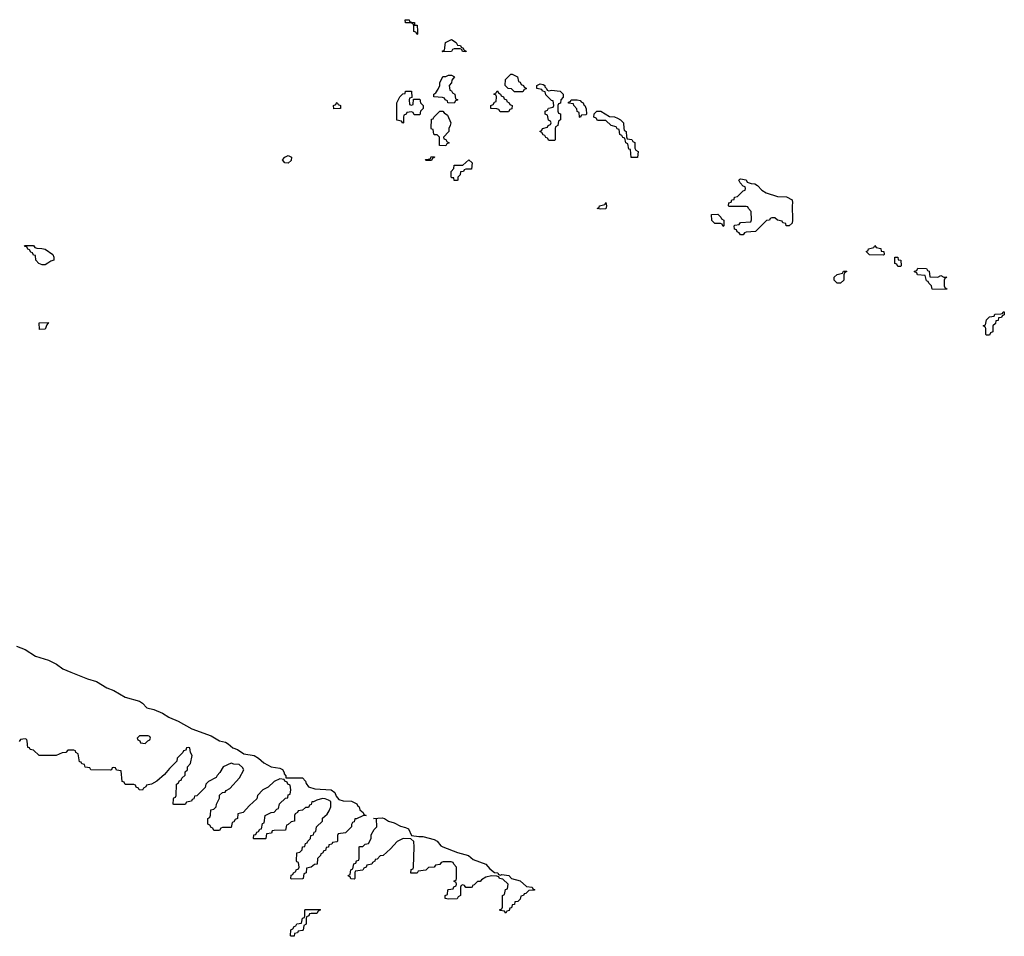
# Model space of a CAD drawing. Header units: inches. Extents: x 2710028 to 2964570, y 496606 to 722708.
# Tile 173 of 228: x 2868953 to 2875834, y 692186 to 698590. Entities that reach past the tile are written whole.
import ezdxf

# ---------------------------------------------------------------- set-up
doc = ezdxf.new("R2010")
doc.units = ezdxf.units.IN
doc.header["$MEASUREMENT"] = 0
doc.layers.add('C8669', color=7, linetype='Continuous')
doc.layers.add('C8679', color=7, linetype='Continuous')

msp = doc.modelspace()

# ---------------------------------------------------------------- linework, layer by layer
at = {"layer": 'C8669', "color": 6}
for points in [[(2869110, 696878), (2869087.3, 696887.3), (2869066, 696910), (2869062, 696942), (2869050, 696946), (2869042, 696962), (2869030, 696966), (2869022, 696982), (2869010, 696986), (2869002, 697002), (2868990, 697006), (2868987.3, 697012.7), (2869050, 697012), (2869058, 696998), (2869072.7, 696992.7), (2869108.4, 696991.6), (2869130, 696986), (2869184.7, 696950), (2869192, 696930), (2869192, 696910), (2869170, 696902), (2869150, 696888), (2869130, 696878)], [(2869090, 696426), (2869088.8, 696471.1), (2869154, 696474), (2869142, 696458), (2869130, 696428)], [(2869850, 693586), (2869790, 693586), (2869774, 693570), (2869778, 693558), (2869792.7, 693552.7), (2869798, 693538), (2869830, 693534), (2869847.3, 693552.7), (2869862, 693558), (2869866, 693570), (2869862, 693582)]]:
    msp.add_lwpolyline(points, close=True, dxfattribs=at)
for points in [[(2868930, 694212.7), (2868990, 694190.4), (2869063.1, 694143.1), (2869154.1, 694114.1), (2869210, 694088.4), (2869254.7, 694054.7), (2869310, 694030.4), (2869426, 693986), (2869490, 693966.7), (2869561.5, 693921.5), (2869610, 693903.1), (2869690, 693856.4), (2869790, 693828.2), (2869810, 693814.9), (2869842, 693782), (2869890, 693770.4), (2869950, 693744.9), (2869996.1, 693716.1), (2870000, 693714.5)], [(2870000, 693358), (2869963.6, 693316.4), (2869912, 693270), (2869874, 693250), (2869838, 693242), (2869834, 693230), (2869818, 693222), (2869810, 693208), (2869788.4, 693208.4), (2869782, 693222), (2869767.3, 693227.3), (2869762, 693242), (2869750, 693246), (2869690, 693246), (2869682, 693262), (2869668.4, 693268.4), (2869662, 693342), (2869630, 693346), (2869622, 693362), (2869610, 693366), (2869598, 693362), (2869594, 693350), (2869587.3, 693347.3), (2869450, 693348), (2869442, 693362), (2869410, 693368), (2869406, 693386), (2869386, 693390), (2869382, 693402), (2869370, 693406), (2869362, 693462), (2869346, 693470), (2869342, 693482), (2869330, 693486), (2869290, 693486), (2869274, 693470), (2869250, 693468), (2869208.4, 693448.4), (2869088.8, 693448.9), (2869050, 693486), (2869026, 693490), (2869022, 693502), (2869010, 693506), (2869006, 693550), (2869002, 693562), (2868990, 693566), (2868958, 693562), (2868950, 693548)]]:
    msp.add_lwpolyline(points, dxfattribs=at)
at = {"layer": 'C8679', "color": 6}
for points in [[(2871730, 698486), (2871722, 698502), (2871708.4, 698508.4), (2871707.3, 698547.3), (2871702, 698562), (2871687.3, 698567.3), (2871648, 698568), (2871646, 698590), (2871674, 698590), (2871678, 698578), (2871691.6, 698571.6), (2871711.3, 698570), (2871712.7, 698552.7), (2871730, 698551.3), (2871734, 698510), (2871734, 698490)], [(2872070, 698366), (2872048.4, 698368.4), (2872042, 698382), (2872030, 698386), (2871990, 698386), (2871978, 698382), (2871970, 698368), (2871910, 698366), (2871906, 698370), (2871922, 698378), (2871928, 698430), (2871970, 698450.5), (2872002, 698430), (2872011.6, 698411.6), (2872034, 698410), (2872038, 698398), (2872050, 698394), (2872058, 698378), (2872074, 698370)], [(2871990, 698006), (2871946, 698010), (2871942, 698022), (2871926, 698030), (2871922, 698042), (2871907.3, 698047.3), (2871846, 698050), (2871846, 698070), (2871862, 698078), (2871876.4, 698103.6), (2871888, 698130), (2871888, 698150), (2871910, 698192), (2871930, 698192), (2871950, 698202), (2871970, 698202), (2871992, 698190), (2871972.7, 698167.3), (2871971.6, 698148.4), (2871954, 698130), (2871958, 698098), (2871970, 698094), (2871978, 698078), (2871994, 698070), (2871998, 698038), (2872014, 698030), (2871998, 698022)], [(2872410, 698086), (2872390, 698106), (2872366, 698110), (2872346, 698130), (2872348.4, 698171.6), (2872386, 698210), (2872394, 698210), (2872430.7, 698190.7), (2872438, 698158), (2872450, 698154), (2872458, 698138), (2872474, 698130), (2872478, 698118), (2872492.7, 698112.7), (2872492.7, 698107.3), (2872478, 698102), (2872470, 698086)], [(2872650, 698094), (2872670, 698098), (2872729.2, 698090.8), (2872751, 698070), (2872752, 698048), (2872734, 698030), (2872732.7, 698007.3), (2872718, 698002), (2872714, 697990), (2872714, 697950), (2872718, 697938), (2872731.6, 697931.6), (2872732, 697890), (2872718, 697882), (2872714, 697850), (2872698, 697842), (2872694, 697830), (2872694, 697750), (2872690, 697746), (2872650, 697746), (2872642, 697762), (2872630, 697766), (2872622, 697782), (2872610, 697786), (2872602, 697802), (2872588, 697810), (2872602, 697818), (2872606, 697830), (2872642, 697838), (2872646, 697850), (2872662, 697858), (2872666, 697870), (2872662, 697882), (2872648.4, 697888.4), (2872642, 697922), (2872626, 697930), (2872626, 697950), (2872642, 697958), (2872647.3, 697972.7), (2872682, 697978), (2872686, 697990), (2872682, 698022), (2872670, 698026), (2872630, 698066), (2872626, 698086), (2872606, 698090), (2872602, 698102), (2872566, 698110), (2872566, 698130), (2872590, 698142), (2872610, 698138), (2872622, 698130), (2872622, 698122), (2872631.2, 698111.1), (2872634, 698110), (2872638, 698098)], [(2871690, 697994), (2871702, 697998), (2871706, 698034), (2871750, 698034), (2871754, 698010), (2871771.6, 697991.6), (2871772, 697970), (2871754, 697950), (2871750, 697926), (2871710, 697926), (2871702, 697942), (2871690, 697946), (2871658, 697942), (2871654, 697930), (2871638, 697922), (2871634, 697910), (2871634, 697870), (2871630, 697866), (2871622, 697882), (2871588.4, 697888.4), (2871588, 698010), (2871608.8, 698051.1), (2871630, 698072), (2871646, 698074), (2871648.8, 698091.1), (2871691.6, 698091.6), (2871694, 698046), (2871678, 698042), (2871674, 698030), (2871678, 697998)], [(2872310, 697946), (2872302, 697962), (2872287.3, 697967.3), (2872246, 697970), (2872246, 697990), (2872262, 697998), (2872270, 698014), (2872282, 698018), (2872286, 698050), (2872282, 698062), (2872266, 698070), (2872282, 698078), (2872290, 698094), (2872298, 698078), (2872314, 698070), (2872318, 698058), (2872334, 698050), (2872338, 698038), (2872354, 698030), (2872358, 698018), (2872374, 698010), (2872378, 697998), (2872394, 697990), (2872392.7, 697967.3), (2872378, 697962), (2872370, 697946)], [(2871148.4, 697968.4), (2871146, 697990), (2871162, 697998), (2871166, 698010), (2871171.6, 698011.6), (2871178, 697998), (2871194, 697990), (2871194, 697970), (2871190, 697968.7)], [(2872870, 697906), (2872866, 697910), (2872862, 697942), (2872848.4, 697948.4), (2872847.3, 697967.3), (2872826, 697990), (2872822, 698002), (2872787.3, 698007.3), (2872787.3, 698012.7), (2872802, 698018), (2872806, 698030), (2872849.3, 698030.7), (2872870, 698024.7), (2872876.3, 698016.3), (2872890.8, 698010), (2872895.3, 697995.3), (2872902, 697990), (2872912.7, 697967.3), (2872914, 697930), (2872910, 697926), (2872878, 697922)], [(2871930, 697708), (2871886, 697710), (2871886, 697770), (2871870, 697786), (2871850, 697786), (2871846, 697790), (2871842, 697822), (2871830, 697826), (2871827.3, 697832.7), (2871830, 697894), (2871842, 697898), (2871846, 697910), (2871888.8, 697951.1), (2871911, 697951), (2871919.6, 697939.6), (2871943.6, 697923.6), (2871964.7, 697870), (2871962, 697850), (2871952, 697830), (2871952, 697810), (2871914, 697770), (2871918, 697758), (2871930, 697754), (2871938, 697738), (2871954, 697730), (2871938, 697722)], [(2873227.3, 697627.3), (2873222, 697682), (2873210, 697686), (2873202, 697722), (2873188, 697730), (2873182, 697762), (2873167.3, 697767.3), (2873162, 697782), (2873147.3, 697787.3), (2873142, 697822), (2873127.3, 697827.3), (2873122, 697842), (2873086, 697850), (2873050, 697886), (2872990, 697886), (2872982, 697902), (2872966, 697910), (2872967.3, 697932.7), (2872986, 697950), (2873014, 697950), (2873074.8, 697914.8), (2873110, 697910.5), (2873130, 697902.8), (2873151.3, 697890), (2873172, 697870), (2873174, 697830), (2873178, 697818), (2873192, 697810), (2873192.7, 697772.7), (2873198, 697758), (2873230, 697754), (2873238, 697738), (2873252, 697732), (2873252.7, 697692.7), (2873258, 697678), (2873274, 697670), (2873270, 697628)], [(2870830, 697588.7), (2870806, 697590), (2870788.7, 697610), (2870806, 697630), (2870830, 697642), (2870852, 697630), (2870850, 697606)], [(2871790, 697606), (2871788, 697610), (2871790, 697614), (2871822, 697618), (2871830, 697634), (2871852.7, 697632.7), (2871850, 697626), (2871838, 697622), (2871830, 697606)], [(2871990, 697466), (2871986, 697486), (2871974, 697486), (2871969.1, 697489.1), (2871968, 697492), (2871968, 697530), (2871986, 697550), (2871990, 697574), (2872050, 697574), (2872091.6, 697611.6), (2872114, 697590), (2872110, 697546), (2872070, 697546), (2872058, 697542), (2872054, 697530), (2872034, 697526), (2872030, 697506), (2872014, 697490), (2872014, 697470), (2872010, 697466)], [(2874310, 697148.7), (2874306, 697166), (2874286, 697170), (2874282, 697182), (2874248.4, 697188.4), (2874230, 697206), (2874210, 697206), (2874198, 697202), (2874194, 697190), (2874172, 697188), (2874094, 697110), (2874030, 697106), (2874018, 697102), (2874010, 697086), (2873990, 697086), (2873982, 697102), (2873967.3, 697107.3), (2873962, 697122), (2873947.3, 697127.3), (2873946, 697150), (2873950, 697154), (2873982, 697158), (2873990, 697172), (2874062, 697178), (2874067.3, 697192.7), (2874066, 697250), (2874046, 697270), (2874042, 697282), (2874030, 697286), (2873910, 697286), (2873906, 697290), (2873908, 697310), (2873926, 697314), (2873930, 697332), (2873946, 697334), (2873948.8, 697351.1), (2873970, 697354), (2874010, 697394), (2874022, 697398), (2874026, 697410), (2874022, 697422), (2874010, 697426), (2873988, 697450), (2873978, 697470), (2873984.7, 697475.3), (2873990, 697478), (2874030, 697470.6), (2874036, 697456), (2874065.4, 697445.4), (2874090, 697442.8), (2874110, 697430.8), (2874138.8, 697398.8), (2874170, 697381), (2874250, 697354), (2874311.9, 697351.9), (2874350.4, 697330.3), (2874354, 697310), (2874351, 697291), (2874354, 697190), (2874350.9, 697169.1), (2874330.9, 697149.1)], [(2873010, 697266), (2872988, 697270), (2873002, 697278), (2873006, 697290), (2873042, 697298), (2873050, 697312), (2873054, 697290), (2873050, 697268)], [(2873870, 697146), (2873862, 697162), (2873850, 697166), (2873810, 697166), (2873790, 697186), (2873788, 697230), (2873831.6, 697231.6), (2873854, 697210), (2873858, 697198), (2873874, 697190), (2873874, 697150)], [(2874990, 696946), (2874892.7, 696947.3), (2874868.8, 696971.1), (2874882, 696978), (2874886, 696990), (2874922, 696998), (2874930, 697011.3), (2874938, 696998), (2874970, 696992), (2874972.7, 696972.7), (2874992, 696970), (2874994, 696950)], [(2875090, 696866), (2875082, 696882), (2875070, 696886), (2875068.4, 696931.6), (2875090, 696931), (2875092.7, 696912.7), (2875111, 696910), (2875114, 696870), (2875110, 696866)], [(2874690, 696748.7), (2874666, 696750), (2874646, 696770), (2874646, 696790), (2874666, 696810), (2874702, 696818), (2874710, 696834), (2874730, 696834), (2874734, 696830), (2874718, 696822), (2874712.7, 696807.3), (2874712, 696770)], [(2875368.4, 696791.6), (2875390, 696802), (2875411.6, 696791.6), (2875432, 696790), (2875418, 696782), (2875414, 696770), (2875414, 696730), (2875418, 696718), (2875432, 696710), (2875430, 696706), (2875330, 696708), (2875326, 696730), (2875306, 696750), (2875302, 696762), (2875290, 696766), (2875282, 696802), (2875228.4, 696808.4), (2875222, 696822), (2875207.3, 696827.3), (2875207.3, 696832.7), (2875222, 696838), (2875230, 696854), (2875290, 696851), (2875298, 696838), (2875310, 696834), (2875314, 696794)], [(2875710, 696386), (2875706, 696390), (2875706, 696430), (2875702, 696442), (2875686, 696450), (2875702, 696458), (2875710, 696494), (2875730, 696514), (2875762, 696518), (2875768.4, 696531.6), (2875810, 696534), (2875822, 696538), (2875826, 696550), (2875834, 696550), (2875832.7, 696527.3), (2875818, 696522), (2875814, 696510), (2875794, 696506), (2875790, 696488), (2875774, 696486), (2875771.6, 696468.4), (2875754, 696450), (2875754, 696410), (2875738, 696402), (2875730, 696386)], [(2871742.8, 692882.8), (2871770, 692884), (2871850, 692862.4), (2871870.2, 692850.2), (2871897.1, 692817.1), (2871910, 692810.5), (2872012.5, 692772.5), (2872090, 692750.4), (2872121.7, 692721.7), (2872210, 692690.4), (2872238, 692658), (2872270, 692631), (2872294, 692630), (2872298, 692618), (2872312.7, 692612.7), (2872323.1, 692616.9), (2872370.3, 692610.3), (2872390.6, 692590.6), (2872450, 692573), (2872494.8, 692534.8), (2872534, 692530), (2872538, 692518), (2872550, 692514), (2872552, 692510), (2872547.3, 692507.3), (2872510, 692506), (2872490, 692486), (2872478, 692482), (2872474, 692470), (2872454, 692466), (2872450, 692446), (2872434, 692430), (2872414, 692426), (2872411.2, 692408.9), (2872394, 692406), (2872390, 692386), (2872378, 692382), (2872372.7, 692367.3), (2872358, 692362), (2872350, 692348), (2872342, 692362), (2872310, 692366), (2872306, 692370), (2872322, 692378), (2872326, 692390), (2872326, 692470), (2872342, 692478), (2872347.3, 692512.7), (2872362, 692518), (2872366, 692550), (2872330, 692586), (2872306, 692590), (2872302, 692602), (2872287.3, 692607.3), (2872250, 692608), (2872210, 692598), (2872179.6, 692580.4), (2872170, 692568.7), (2872152, 692568), (2872130, 692546), (2872118, 692542), (2872114, 692530), (2872107.3, 692527.3), (2872070, 692526), (2872062, 692542), (2872050, 692546), (2872038, 692542), (2872034, 692530), (2872034, 692470), (2872018, 692462), (2872010, 692448), (2871950, 692446), (2871926, 692450), (2871926, 692470), (2871942, 692478), (2871946, 692510), (2871950, 692514), (2871982, 692518), (2871987.3, 692532.7), (2872002, 692538), (2872006, 692550), (2872002, 692562), (2871988, 692568), (2871990, 692574), (2872002, 692578), (2872006, 692590), (2872006, 692670), (2871986, 692690), (2871982, 692702), (2871967.3, 692707.3), (2871912.7, 692707.3), (2871898, 692702), (2871890, 692688), (2871858, 692682), (2871850, 692668), (2871810, 692666), (2871791.6, 692648.4), (2871738, 692642), (2871730, 692626), (2871687.3, 692627.3), (2871688.4, 692651.6), (2871702, 692658), (2871706, 692670), (2871708.7, 692810), (2871707.3, 692847.3), (2871687.3, 692867.3), (2871631.6, 692868.4), (2871591.6, 692848.4), (2871543.6, 692796.4), (2871492, 692750), (2871472, 692748), (2871450, 692726), (2871438, 692722), (2871434, 692710), (2871418, 692702), (2871414, 692690), (2871378, 692682), (2871374, 692670), (2871358, 692662), (2871351.6, 692648.4), (2871298, 692642), (2871294, 692630), (2871294, 692590), (2871290, 692586), (2871267.3, 692587.3), (2871262, 692602), (2871250, 692606), (2871248.4, 692611.6), (2871262, 692618), (2871266, 692650), (2871282, 692658), (2871287.3, 692692.7), (2871302, 692698), (2871307.3, 692712.7), (2871322, 692718), (2871326, 692730), (2871326, 692810), (2871330, 692814), (2871350, 692814), (2871366, 692830), (2871390, 692834), (2871408, 692870), (2871410, 692894), (2871430, 692932), (2871448, 692950), (2871446, 693006), (2871426, 693010), (2871486.6, 693013.4), (2871502, 693010), (2871530.4, 692990.4), (2871570, 692979.1), (2871615.2, 692955.2), (2871650, 692946.8), (2871670, 692936), (2871691.3, 692891.3)], [(2870850, 692186), (2870846, 692190), (2870848.4, 692231.6), (2870862, 692238), (2870870, 692254), (2870882, 692258), (2870890, 692274), (2870922, 692278), (2870928.4, 692311.6), (2870942, 692318), (2870946, 692330), (2870946, 692370), (2870950, 692374), (2871050, 692374), (2871054, 692370), (2871038, 692362), (2871030, 692346), (2870990, 692346), (2870978, 692342), (2870974, 692330), (2870958, 692322), (2870954, 692310), (2870954, 692270), (2870938, 692262), (2870934, 692230), (2870930, 692226), (2870898, 692222), (2870894, 692210), (2870874, 692206), (2870870, 692188)]]:
    msp.add_lwpolyline(points, close=True, dxfattribs=at)
msp.add_lwpolyline([(2870000, 693714.5), (2870061, 693690), (2870155.3, 693635.3), (2870290, 693586.4), (2870350, 693552), (2870390, 693542), (2870410, 693530.4), (2870442, 693502), (2870474.8, 693490), (2870519.8, 693459.8), (2870590.7, 693450), (2870622, 693430), (2870658, 693398), (2870710, 693370.4), (2870770, 693360.7), (2870790, 693350.5), (2870801, 693330), (2870801, 693321), (2870812.7, 693307.3), (2870812.7, 693292.7), (2870930, 693292.2), (2870950.6, 693270), (2870954, 693254), (2870970.7, 693230.7), (2871016.3, 693216.3), (2871130.2, 693210.2), (2871154, 693190), (2871164.5, 693164.5), (2871182.5, 693142.5), (2871212.4, 693132.4), (2871271.3, 693130), (2871310, 693110.4), (2871315.5, 693095.5), (2871324.7, 693090), (2871330.6, 693070.6), (2871354, 693050), (2871358, 693038), (2871374, 693030), (2871350, 693028), (2871306, 693006), (2871294, 693006), (2871290, 692986), (2871278, 692982), (2871272, 692968), (2871271.3, 692950), (2871230, 692908), (2871178, 692902), (2871174, 692890), (2871174, 692850), (2871170, 692846), (2871138, 692842), (2871134, 692830), (2871114, 692826), (2871110, 692808), (2871094, 692806), (2871090, 692786), (2871078, 692782), (2871070, 692766), (2871058, 692762), (2871054, 692750), (2871034, 692730), (2871030.7, 692689.3), (2871012, 692688), (2870990, 692668), (2870958, 692662), (2870954, 692630), (2870938, 692622), (2870934, 692590), (2870930, 692588), (2870850, 692586), (2870848, 692590), (2870850, 692614), (2870862, 692618), (2870866, 692630), (2870882, 692638), (2870886, 692650), (2870902, 692658), (2870906, 692670), (2870902, 692702), (2870890, 692706), (2870887.3, 692712.7), (2870888.7, 692770), (2870910, 692774), (2870926, 692790), (2870928.8, 692811.1), (2870946, 692814), (2870950, 692834), (2870962, 692838), (2870966, 692850), (2870986, 692870), (2870988, 692890), (2871006, 692894), (2871010, 692914), (2871022, 692918), (2871028, 692950), (2871068, 692990), (2871069.1, 693010.9), (2871100.4, 693039.6), (2871116.4, 693063.6), (2871128, 693090), (2871127.3, 693127.3), (2871110, 693138), (2871087.3, 693147.3), (2871070, 693148), (2871030, 693138), (2871006, 693126), (2870994, 693126), (2870990, 693106), (2870978, 693102), (2870970, 693086), (2870950, 693086), (2870930, 693068), (2870898, 693062), (2870894, 693050), (2870878, 693042), (2870874, 693030), (2870874, 692990), (2870850, 692986), (2870830, 692966), (2870818, 692962), (2870810, 692928), (2870730, 692926), (2870718, 692922), (2870712.7, 692907.3), (2870678, 692902), (2870674, 692870), (2870670, 692866), (2870590, 692866), (2870586, 692870), (2870590, 692894), (2870602, 692898), (2870610, 692914), (2870622, 692918), (2870630, 692934), (2870642, 692938), (2870650, 692974), (2870662, 692978), (2870668.8, 693031.1), (2870710, 693052), (2870730, 693054), (2870750, 693074), (2870762, 693078), (2870769.1, 693110.9), (2870810, 693152), (2870826, 693154), (2870830, 693174), (2870842, 693178), (2870848, 693210), (2870842, 693242), (2870826, 693250), (2870822, 693262), (2870806, 693270), (2870802, 693282), (2870770, 693286), (2870730, 693268), (2870690, 693228), (2870651.6, 693208.4), (2870614, 693170), (2870610, 693146), (2870559.6, 693100.4), (2870514, 693050), (2870478, 693042), (2870474, 693010), (2870458, 693002), (2870450, 692986), (2870438, 692982), (2870430, 692946), (2870370, 692946), (2870358, 692942), (2870350, 692926), (2870310, 692926), (2870302, 692942), (2870290, 692946), (2870282, 692962), (2870268, 692970), (2870268, 693010), (2870282, 693018), (2870287.3, 693032.7), (2870288.7, 693070), (2870310, 693074), (2870326, 693090), (2870328, 693110), (2870348, 693150), (2870350, 693172), (2870369.1, 693190.9), (2870388, 693192), (2870396.4, 693203.6), (2870420.4, 693219.6), (2870490, 693294), (2870518, 693350), (2870510, 693366), (2870487.3, 693387.3), (2870450, 693388), (2870430, 693395.3), (2870374, 693370), (2870352, 693330), (2870332, 693310), (2870324.7, 693295.3), (2870271.6, 693268.4), (2870254, 693250), (2870250, 693226), (2870190, 693168), (2870174, 693166), (2870170, 693146), (2870158, 693142), (2870154, 693130), (2870118, 693122), (2870110, 693106), (2870030, 693106), (2870026, 693110), (2870027.3, 693147.3), (2870030, 693154), (2870042, 693158), (2870046, 693170), (2870048, 693250), (2870062, 693258), (2870070, 693274), (2870082, 693278), (2870086, 693290), (2870108, 693312), (2870110, 693334), (2870126, 693350), (2870126, 693370), (2870147.3, 693392.7), (2870158, 693450), (2870146, 693470), (2870142, 693502), (2870130, 693506), (2870118, 693502), (2870112.7, 693487.3), (2870098, 693482), (2870094, 693470), (2870054, 693430), (2870051.2, 693408.9), (2870019.6, 693380.4), (2870000, 693358)], dxfattribs=at)

doc.saveas('drawing.dxf')
